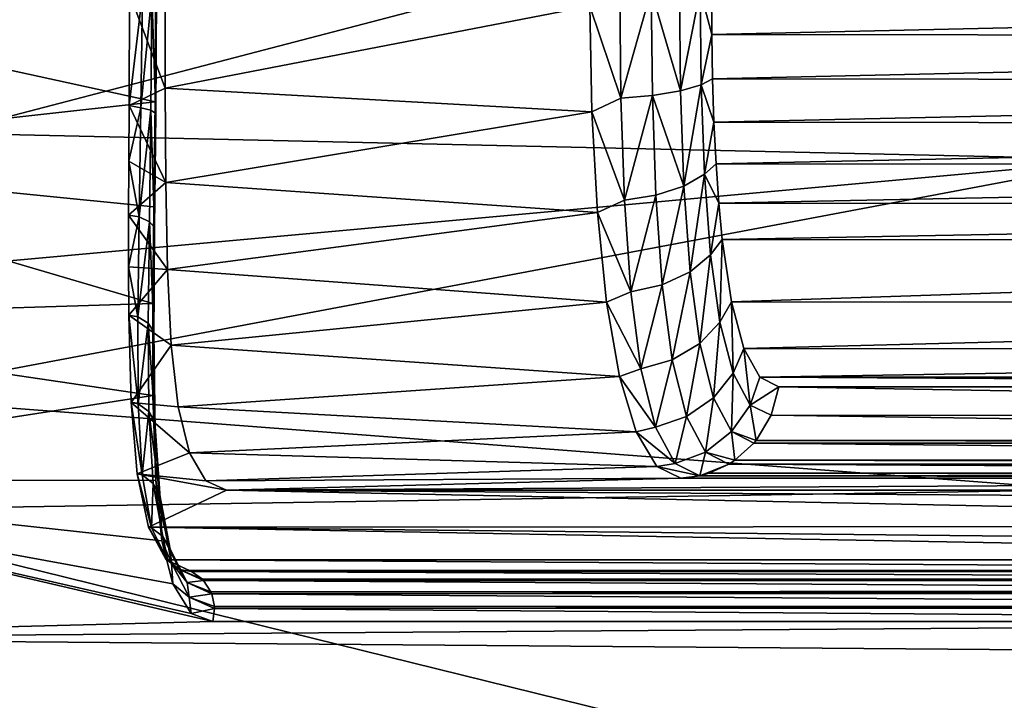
# Model space of a CAD drawing. Header units: metres. Extents: x -237 to 25, y -25 to 25.
# Tile 106 of 165: x -195.51 to -188.47, y -5.08 to -0.21. Entities that reach past the tile are written whole.
import ezdxf

# ---------------------------------------------------------------- set-up
doc = ezdxf.new("R2010")
doc.units = ezdxf.units.M
doc.layers.add('solid_10481232', color=7, linetype='CONTINUOUS')

msp = doc.modelspace()

# ---------------------------------------------------------------- linework, layer by layer
at = {"layer": 'solid_10481232'}
for points in [[(-196.044922, -1.019234, 208.940399), (-187.620544, -1.208088, 215.288635), (-187.620132, 1.18232, 215.28891)], [(-195.970245, -0.00962, 208.996658), (-196.044922, -1.019234, 208.940399), (-187.620132, 1.18232, 215.28891)], [(-194.469193, 0, 110.097519), (-194.468567, -0.697518, 110.167076), (-194.725113, -0.020694, 109.071152)], [(-191.432327, -0.110062, 109.508896), (-194.468567, -0.697518, 110.167076), (-194.469193, 0, 110.097519)], [(-191.209503, -0.768357, 109.581917), (-191.432327, -0.110062, 109.508896), (-191.217239, 0.000193, 109.496964)], [(-191.209503, -0.768357, 109.581917), (-191.217239, 0.000193, 109.496964), (-190.99231, 0.000076, 109.55484)], [(-191.209503, -0.768357, 109.581917), (-190.99231, 0.000076, 109.55484), (-190.984634, -0.749917, 109.637047)], [(-190.99231, 0.000076, 109.55484), (-190.791428, -0.000066, 109.682678), (-190.783798, -0.716678, 109.760551)], [(-190.984634, -0.749917, 109.637047), (-190.99231, 0.000076, 109.55484), (-190.783798, -0.716678, 109.760551)], [(-190.643723, -0.000288, 109.861961), (-190.561676, 0.006399, 110.062164), (-190.55983, -0.314522, 110.078651)], [(-190.55983, -0.314522, 110.078651), (-190.561676, 0.006399, 110.062164), (-177.227921, -0.01088, 163.540939)], [(-194.541046, -0.795494, 108.790672), (-198.114059, -1.190247, 94.565948), (-198.069229, -0.022806, 94.554764)], [(-194.541046, -0.795494, 108.790672), (-198.069229, -0.022806, 94.554764), (-194.538101, -0.022703, 108.717224)], [(-194.468567, -0.697518, 110.167076), (-194.727005, -0.821238, 109.156509), (-194.725113, -0.020694, 109.071152)], [(-194.631317, -0.021495, 109.01532), (-194.725113, -0.020694, 109.071152), (-194.727005, -0.821238, 109.156509)], [(-194.642639, -0.83813, 109.110031), (-194.631317, -0.021495, 109.01532), (-194.727005, -0.821238, 109.156509)], [(-194.642639, -0.83813, 109.110031), (-194.563904, -0.021953, 108.929939), (-194.631317, -0.021495, 109.01532)], [(-194.571671, -0.856191, 109.027603), (-194.563904, -0.021953, 108.929939), (-194.642639, -0.83813, 109.110031)], [(-194.571671, -0.856191, 109.027603), (-194.535645, -0.878607, 108.923241), (-194.563904, -0.021953, 108.929939)], [(-194.535645, -0.878607, 108.923241), (-194.531387, -0.022477, 108.826149), (-194.563904, -0.021953, 108.929939)], [(-194.540314, -0.900828, 108.818184), (-194.541046, -0.795494, 108.790672), (-194.538101, -0.022703, 108.717224)], [(-194.540314, -0.900828, 108.818184), (-194.538101, -0.022703, 108.717224), (-194.531387, -0.022477, 108.826149)], [(-194.535645, -0.878607, 108.923241), (-194.540314, -0.900828, 108.818184), (-194.531387, -0.022477, 108.826149)], [(-190.783798, -0.716678, 109.760551), (-190.791428, -0.000066, 109.682678), (-190.643723, -0.000288, 109.861961)], [(-190.783798, -0.716678, 109.760551), (-190.643723, -0.000288, 109.861961), (-190.636093, -0.673534, 109.934578)], [(-190.636093, -0.673534, 109.934578), (-190.643723, -0.000288, 109.861961), (-190.55983, -0.314522, 110.078651)], [(-190.55983, -0.314522, 110.078651), (-177.227921, -0.01088, 163.540939), (-177.234726, -0.331681, 163.523743)], [(-191.432327, -0.110062, 109.508896), (-191.417328, -0.868002, 109.615501), (-194.468567, -0.697518, 110.167076)], [(-191.209503, -0.768357, 109.581917), (-191.417328, -0.868002, 109.615501), (-191.432327, -0.110062, 109.508896)], [(-190.636093, -0.673534, 109.934578), (-190.55983, -0.314522, 110.078651), (-190.55394, -0.631885, 110.130257)], [(-190.55394, -0.631885, 110.130257), (-190.55983, -0.314522, 110.078651), (-177.234726, -0.331681, 163.523743)], [(-190.55394, -0.631885, 110.130257), (-177.234726, -0.331681, 163.523743), (-177.254425, -0.6486, 163.473694)], [(-190.636093, -0.673534, 109.934578), (-190.55394, -0.631885, 110.130257), (-190.543823, -0.940981, 110.216255)], [(-190.543823, -0.940981, 110.216255), (-190.55394, -0.631885, 110.130257), (-177.254425, -0.6486, 163.473694)], [(-194.468567, -0.697518, 110.167076), (-194.464737, -1.371833, 110.375214), (-194.727005, -0.821238, 109.156509)], [(-191.417328, -0.868002, 109.615501), (-194.464737, -1.371833, 110.375214), (-194.468567, -0.697518, 110.167076)], [(-190.759506, -1.398092, 109.991379), (-190.783798, -0.716678, 109.760551), (-190.636093, -0.673534, 109.934578)], [(-190.759506, -1.398092, 109.991379), (-190.636093, -0.673534, 109.934578), (-190.612, -1.313803, 110.149818)], [(-190.612, -1.313803, 110.149818), (-190.636093, -0.673534, 109.934578), (-190.543823, -0.940981, 110.216255)], [(-190.543823, -0.940981, 110.216255), (-177.254425, -0.6486, 163.473694), (-177.286499, -0.957005, 163.391357)], [(-191.184662, -1.499032, 109.833733), (-191.417328, -0.868002, 109.615501), (-191.209503, -0.768357, 109.581917)], [(-191.184662, -1.499032, 109.833733), (-191.209503, -0.768357, 109.581917), (-190.984634, -0.749917, 109.637047)], [(-191.184662, -1.499032, 109.833733), (-190.984634, -0.749917, 109.637047), (-190.960068, -1.462995, 109.880692)], [(-190.984634, -0.749917, 109.637047), (-190.783798, -0.716678, 109.760551), (-190.759506, -1.398092, 109.991379)], [(-190.960068, -1.462995, 109.880692), (-190.984634, -0.749917, 109.637047), (-190.759506, -1.398092, 109.991379)], [(-194.541046, -0.795494, 108.790672), (-194.54924, -1.547673, 108.996651), (-198.114059, -1.190247, 94.565948)], [(-194.464737, -1.371833, 110.375214), (-194.728912, -1.219576, 109.261139), (-194.727005, -0.821238, 109.156509)], [(-194.642639, -0.83813, 109.110031), (-194.727005, -0.821238, 109.156509), (-194.728912, -1.219576, 109.261139)], [(-194.653976, -1.619075, 109.363335), (-194.642639, -0.83813, 109.110031), (-194.728912, -1.219576, 109.261139)], [(-194.571671, -0.856191, 109.027603), (-194.642639, -0.83813, 109.110031), (-194.653976, -1.619075, 109.363335)], [(-194.540314, -0.900828, 108.818184), (-194.54924, -1.547673, 108.996651), (-194.541046, -0.795494, 108.790672)], [(-194.571671, -0.856191, 109.027603), (-194.653976, -1.619075, 109.363335), (-194.581833, -1.652902, 109.287148)], [(-194.571671, -0.856191, 109.027603), (-194.581833, -1.652902, 109.287148), (-194.544281, -1.695532, 109.189865)], [(-194.571671, -0.856191, 109.027603), (-194.544281, -1.695532, 109.189865), (-194.535645, -0.878607, 108.923241)], [(-194.540314, -0.900828, 108.818184), (-194.547409, -1.738292, 109.091309), (-194.54924, -1.547673, 108.996651)], [(-194.535645, -0.878607, 108.923241), (-194.547409, -1.738292, 109.091309), (-194.540314, -0.900828, 108.818184)], [(-194.535645, -0.878607, 108.923241), (-194.544281, -1.695532, 109.189865), (-194.547409, -1.738292, 109.091309)], [(-191.417328, -0.868002, 109.615501), (-191.378098, -1.586203, 109.884476), (-194.464737, -1.371833, 110.375214)], [(-191.184662, -1.499032, 109.833733), (-191.378098, -1.586203, 109.884476), (-191.417328, -0.868002, 109.615501)], [(-190.612, -1.313803, 110.149818), (-190.543823, -0.940981, 110.216255), (-190.529205, -1.23946, 110.335831)], [(-190.529205, -1.23946, 110.335831), (-190.543823, -0.940981, 110.216255), (-177.286499, -0.957005, 163.391357)], [(-190.529205, -1.23946, 110.335831), (-177.286499, -0.957005, 163.391357), (-177.330261, -1.254521, 163.27739)], [(-196.044922, -1.019234, 208.940399), (-196.266693, -1.99569, 208.7733), (-187.620544, -1.208088, 215.288635)], [(-194.556915, -2.238024, 109.321739), (-198.245605, -2.352428, 94.598755), (-198.114059, -1.190247, 94.565948)], [(-194.54924, -1.547673, 108.996651), (-194.556915, -2.238024, 109.321739), (-198.114059, -1.190247, 94.565948)], [(-196.628555, -2.905696, 208.500626), (-187.905045, -3.570287, 215.07428), (-187.620544, -1.208088, 215.288635)], [(-196.266693, -1.99569, 208.7733), (-196.628555, -2.905696, 208.500626), (-187.620544, -1.208088, 215.288635)], [(-194.464737, -1.371833, 110.375214), (-194.730438, -1.605544, 109.405914), (-194.728912, -1.219576, 109.261139)], [(-194.653976, -1.619075, 109.363335), (-194.728912, -1.219576, 109.261139), (-194.730438, -1.605544, 109.405914)], [(-190.612, -1.313803, 110.149818), (-190.529205, -1.23946, 110.335831), (-190.509766, -1.520263, 110.486427)], [(-190.509766, -1.520263, 110.486427), (-190.529205, -1.23946, 110.335831), (-177.330261, -1.254521, 163.27739)], [(-190.509766, -1.520263, 110.486427), (-177.330261, -1.254521, 163.27739), (-177.384216, -1.533932, 163.134033)], [(-190.715088, -2.010775, 110.363319), (-190.759506, -1.398092, 109.991379), (-190.612, -1.313803, 110.149818)], [(-190.715088, -2.010775, 110.363319), (-190.612, -1.313803, 110.149818), (-190.568512, -1.889586, 110.496696)], [(-190.568512, -1.889586, 110.496696), (-190.612, -1.313803, 110.149818), (-190.509766, -1.520263, 110.486427)], [(-194.464737, -1.371833, 110.375214), (-194.452835, -1.99442, 110.713631), (-194.730438, -1.605544, 109.405914)], [(-191.378098, -1.586203, 109.884476), (-194.452835, -1.99442, 110.713631), (-194.464737, -1.371833, 110.375214)], [(-190.91478, -2.104067, 110.273247), (-190.960068, -1.462995, 109.880692), (-190.759506, -1.398092, 109.991379)], [(-190.91478, -2.104067, 110.273247), (-190.759506, -1.398092, 109.991379), (-190.715088, -2.010775, 110.363319)], [(-191.138657, -2.155877, 110.239441), (-191.184662, -1.499032, 109.833733), (-190.960068, -1.462995, 109.880692)], [(-191.138657, -2.155877, 110.239441), (-190.960068, -1.462995, 109.880692), (-190.91478, -2.104067, 110.273247)], [(-194.547409, -1.738292, 109.091309), (-194.556915, -2.238024, 109.321739), (-194.54924, -1.547673, 108.996651)], [(-191.138657, -2.155877, 110.239441), (-191.378098, -1.586203, 109.884476), (-191.184662, -1.499032, 109.833733)], [(-190.568512, -1.889586, 110.496696), (-190.509766, -1.520263, 110.486427), (-190.485245, -1.780472, 110.665329)], [(-190.485245, -1.780472, 110.665329), (-190.509766, -1.520263, 110.486427), (-177.384216, -1.533932, 163.134033)], [(-190.485245, -1.780472, 110.665329), (-177.384216, -1.533932, 163.134033), (-177.446793, -1.792396, 162.963715)], [(-194.452835, -1.99442, 110.713631), (-194.730804, -1.974741, 109.587883), (-194.730438, -1.605544, 109.405914)], [(-194.653976, -1.619075, 109.363335), (-194.730438, -1.605544, 109.405914), (-194.730804, -1.974741, 109.587883)], [(-194.664047, -2.333295, 109.766357), (-194.653976, -1.619075, 109.363335), (-194.730804, -1.974741, 109.587883)], [(-194.581833, -1.652902, 109.287148), (-194.653976, -1.619075, 109.363335), (-194.664047, -2.333295, 109.766357)], [(-191.378098, -1.586203, 109.884476), (-191.312851, -2.228294, 110.302544), (-194.452835, -1.99442, 110.713631)], [(-191.138657, -2.155877, 110.239441), (-191.312851, -2.228294, 110.302544), (-191.378098, -1.586203, 109.884476)], [(-194.581833, -1.652902, 109.287148), (-194.664047, -2.333295, 109.766357), (-194.589996, -2.37978, 109.699188)], [(-194.581833, -1.652902, 109.287148), (-194.589996, -2.37978, 109.699188), (-194.550018, -2.439735, 109.612595)], [(-194.581833, -1.652902, 109.287148), (-194.550018, -2.439735, 109.612595), (-194.544281, -1.695532, 109.189865)], [(-194.547409, -1.738292, 109.091309), (-194.550705, -2.500924, 109.524231), (-194.556915, -2.238024, 109.321739)], [(-194.544281, -1.695532, 109.189865), (-194.550705, -2.500924, 109.524231), (-194.547409, -1.738292, 109.091309)], [(-194.544281, -1.695532, 109.189865), (-194.550018, -2.439735, 109.612595), (-194.550705, -2.500924, 109.524231)], [(-190.501617, -2.372225, 110.957695), (-190.568512, -1.889586, 110.496696), (-190.485245, -1.780472, 110.665329)], [(-190.501617, -2.372225, 110.957695), (-190.485245, -1.780472, 110.665329), (-190.41954, -2.226737, 111.096924)], [(-190.41954, -2.226737, 111.096924), (-190.485245, -1.780472, 110.665329), (-177.446793, -1.792396, 162.963715)], [(-190.41954, -2.226737, 111.096924), (-177.446793, -1.792396, 162.963715), (-177.591263, -2.234442, 162.551605)], [(-190.645874, -2.524321, 110.857605), (-190.715088, -2.010775, 110.363319), (-190.568512, -1.889586, 110.496696)], [(-190.645874, -2.524321, 110.857605), (-190.568512, -1.889586, 110.496696), (-190.501617, -2.372225, 110.957695)], [(-194.452835, -1.99442, 110.713631), (-194.728714, -2.321986, 109.804054), (-194.730804, -1.974741, 109.587883)], [(-194.664047, -2.333295, 109.766357), (-194.730804, -1.974741, 109.587883), (-194.728714, -2.321986, 109.804054)], [(-194.452835, -1.99442, 110.713631), (-194.425705, -2.536461, 111.164803), (-194.728714, -2.321986, 109.804054)], [(-191.312851, -2.228294, 110.302544), (-194.425705, -2.536461, 111.164803), (-194.452835, -1.99442, 110.713631)], [(-190.843506, -2.641388, 110.794907), (-190.91478, -2.104067, 110.273247), (-190.715088, -2.010775, 110.363319)], [(-190.843506, -2.641388, 110.794907), (-190.715088, -2.010775, 110.363319), (-190.645874, -2.524321, 110.857605)], [(-191.065872, -2.706409, 110.77858), (-191.138657, -2.155877, 110.239441), (-190.91478, -2.104067, 110.273247)], [(-191.065872, -2.706409, 110.77858), (-190.91478, -2.104067, 110.273247), (-190.843506, -2.641388, 110.794907)], [(-191.065872, -2.706409, 110.77858), (-191.312851, -2.228294, 110.302544), (-191.138657, -2.155877, 110.239441)], [(-194.556915, -2.238024, 109.321739), (-194.557068, -2.896016, 109.784172), (-198.245605, -2.352428, 94.598755)], [(-194.550705, -2.500924, 109.524231), (-194.557068, -2.896016, 109.784172), (-194.556915, -2.238024, 109.321739)], [(-191.312851, -2.228294, 110.302544), (-191.220062, -2.760797, 110.846436), (-194.425705, -2.536461, 111.164803)], [(-191.065872, -2.706409, 110.77858), (-191.220062, -2.760797, 110.846436), (-191.312851, -2.228294, 110.302544)], [(-190.407745, -2.736969, 111.509193), (-190.501617, -2.372225, 110.957695), (-190.41954, -2.226737, 111.096924)], [(-190.329865, -2.559047, 111.606361), (-190.41954, -2.226737, 111.096924), (-177.591263, -2.234442, 162.551605)], [(-190.407745, -2.736969, 111.509193), (-190.41954, -2.226737, 111.096924), (-190.329865, -2.559047, 111.606361)], [(-190.329865, -2.559047, 111.606361), (-177.591263, -2.234442, 162.551605), (-177.750443, -2.562752, 162.061432)], [(-194.425705, -2.536461, 111.164803), (-194.71196, -2.94673, 110.332031), (-194.728714, -2.321986, 109.804054)], [(-194.661606, -2.95507, 110.298767), (-194.728714, -2.321986, 109.804054), (-194.71196, -2.94673, 110.332031)], [(-194.661606, -2.95507, 110.298767), (-194.664047, -2.333295, 109.766357), (-194.728714, -2.321986, 109.804054)], [(-194.557068, -2.896016, 109.784172), (-198.463333, -3.502049, 94.653061), (-198.245605, -2.352428, 94.598755)], [(-194.589996, -2.37978, 109.699188), (-194.664047, -2.333295, 109.766357), (-194.661606, -2.95507, 110.298767)], [(-194.589996, -2.37978, 109.699188), (-194.661606, -2.95507, 110.298767), (-194.585129, -3.010573, 110.241959)], [(-194.589996, -2.37978, 109.699188), (-194.541992, -3.084291, 110.168503), (-194.550018, -2.439735, 109.612595)], [(-194.589996, -2.37978, 109.699188), (-194.585129, -3.010573, 110.241959), (-194.541992, -3.084291, 110.168503)], [(-190.547501, -2.91247, 111.448952), (-190.645874, -2.524321, 110.857605), (-190.501617, -2.372225, 110.957695)], [(-190.547501, -2.91247, 111.448952), (-190.501617, -2.372225, 110.957695), (-190.407745, -2.736969, 111.509193)], [(-194.550018, -2.439735, 109.612595), (-194.539398, -3.161118, 110.093376), (-194.550705, -2.500924, 109.524231)], [(-194.550018, -2.439735, 109.612595), (-194.541992, -3.084291, 110.168503), (-194.539398, -3.161118, 110.093376)], [(-194.550705, -2.500924, 109.524231), (-194.539398, -3.161118, 110.093376), (-194.557068, -2.896016, 109.784172)], [(-190.741287, -3.047538, 111.419029), (-190.843506, -2.641388, 110.794907), (-190.645874, -2.524321, 110.857605)], [(-190.741287, -3.047538, 111.419029), (-190.645874, -2.524321, 110.857605), (-190.547501, -2.91247, 111.448952)], [(-194.425705, -2.536461, 111.164803), (-194.375748, -2.978402, 111.706886), (-194.71196, -2.94673, 110.332031)], [(-191.220062, -2.760797, 110.846436), (-194.375748, -2.978402, 111.706886), (-194.425705, -2.536461, 111.164803)], [(-190.285156, -2.964249, 112.122772), (-190.407745, -2.736969, 111.509193), (-190.329865, -2.559047, 111.606361)], [(-190.215271, -2.764403, 112.169113), (-190.329865, -2.559047, 111.606361), (-177.750443, -2.562752, 162.061432)], [(-190.285156, -2.964249, 112.122772), (-190.329865, -2.559047, 111.606361), (-190.215271, -2.764403, 112.169113)], [(-190.215271, -2.764403, 112.169113), (-177.750443, -2.562752, 162.061432), (-177.912231, -2.765358, 161.514389)], [(-190.961044, -3.122571, 111.423645), (-191.065872, -2.706409, 110.77858), (-190.843506, -2.641388, 110.794907)], [(-190.961044, -3.122571, 111.423645), (-190.843506, -2.641388, 110.794907), (-190.741287, -3.047538, 111.419029)], [(-190.961044, -3.122571, 111.423645), (-191.220062, -2.760797, 110.846436), (-191.065872, -2.706409, 110.77858)], [(-190.417664, -3.154388, 112.10688), (-190.547501, -2.91247, 111.448952), (-190.407745, -2.736969, 111.509193)], [(-190.417664, -3.154388, 112.10688), (-190.407745, -2.736969, 111.509193), (-190.285156, -2.964249, 112.122772)], [(-191.220062, -2.760797, 110.846436), (-191.099808, -3.157322, 111.484589), (-194.375748, -2.978402, 111.706886)], [(-190.961044, -3.122571, 111.423645), (-191.099808, -3.157322, 111.484589), (-191.220062, -2.760797, 110.846436)], [(-190.285156, -2.964249, 112.122772), (-190.215271, -2.764403, 112.169113), (-190.079269, -2.83321, 112.750923)], [(-190.215271, -2.764403, 112.169113), (-178.06427, -2.83321, 160.94043), (-190.079269, -2.83321, 112.750923)], [(-190.215271, -2.764403, 112.169113), (-177.912231, -2.765358, 161.514389), (-178.06427, -2.83321, 160.94043)], [(-190.285156, -2.964249, 112.122772), (-190.079269, -2.83321, 112.750923), (-190.134033, -3.037242, 112.764954)], [(-178.120926, -3.041423, 160.954544), (-190.134033, -3.037242, 112.764954), (-190.079269, -2.83321, 112.750923)], [(-178.120926, -3.041423, 160.954544), (-190.079269, -2.83321, 112.750923), (-178.06427, -2.83321, 160.94043)], [(-194.557068, -2.896016, 109.784172), (-194.536514, -3.504087, 110.404785), (-198.463333, -3.502049, 94.653061)], [(-196.628555, -2.905696, 208.500626), (-197.118835, -3.717911, 208.131195), (-187.905045, -3.570287, 215.07428)], [(-194.294678, -3.30734, 112.323418), (-194.669312, -3.456058, 110.963058), (-194.71196, -2.94673, 110.332031)], [(-194.633545, -3.463651, 110.936974), (-194.71196, -2.94673, 110.332031), (-194.669312, -3.456058, 110.963058)], [(-194.375748, -2.978402, 111.706886), (-194.294678, -3.30734, 112.323418), (-194.71196, -2.94673, 110.332031)], [(-194.633545, -3.463651, 110.936974), (-194.661606, -2.95507, 110.298767), (-194.71196, -2.94673, 110.332031)], [(-194.585129, -3.010573, 110.241959), (-194.661606, -2.95507, 110.298767), (-194.633545, -3.463651, 110.936974)], [(-194.539398, -3.161118, 110.093376), (-194.536514, -3.504087, 110.404785), (-194.557068, -2.896016, 109.784172)], [(-190.605377, -3.300713, 112.113449), (-190.741287, -3.047538, 111.419029), (-190.547501, -2.91247, 111.448952)], [(-190.605377, -3.300713, 112.113449), (-190.547501, -2.91247, 111.448952), (-190.417664, -3.154388, 112.10688)], [(-194.585129, -3.010573, 110.241959), (-194.633545, -3.463651, 110.936974), (-194.554352, -3.524704, 110.890526)], [(-194.585129, -3.010573, 110.241959), (-194.507523, -3.608475, 110.831528), (-194.541992, -3.084291, 110.168503)], [(-194.585129, -3.010573, 110.241959), (-194.554352, -3.524704, 110.890526), (-194.507523, -3.608475, 110.831528)], [(-191.099808, -3.157322, 111.484589), (-194.294678, -3.30734, 112.323418), (-194.375748, -2.978402, 111.706886)], [(-190.417664, -3.154388, 112.10688), (-190.285156, -2.964249, 112.122772), (-190.24205, -3.21734, 112.791809)], [(-190.285156, -2.964249, 112.122772), (-190.134033, -3.037242, 112.764954), (-190.24205, -3.21734, 112.791809)], [(-194.541992, -3.084291, 110.168503), (-194.501007, -3.697724, 110.771988), (-194.539398, -3.161118, 110.093376)], [(-194.541992, -3.084291, 110.168503), (-194.507523, -3.608475, 110.831528), (-194.501007, -3.697724, 110.771988)], [(-190.821136, -3.382016, 112.141411), (-190.961044, -3.122571, 111.423645), (-190.741287, -3.047538, 111.419029)], [(-190.821136, -3.382016, 112.141411), (-190.741287, -3.047538, 111.419029), (-190.605377, -3.300713, 112.113449)], [(-178.22287, -3.212025, 160.979965), (-190.24205, -3.21734, 112.791809), (-190.134033, -3.037242, 112.764954)], [(-178.120926, -3.041423, 160.954544), (-178.22287, -3.212025, 160.979965), (-190.134033, -3.037242, 112.764954)], [(-194.539398, -3.161118, 110.093376), (-194.501007, -3.697724, 110.771988), (-194.536514, -3.504087, 110.404785)], [(-191.099808, -3.157322, 111.484589), (-190.952774, -3.403776, 112.191589), (-194.294678, -3.30734, 112.323418)], [(-190.821136, -3.382016, 112.141411), (-191.099808, -3.157322, 111.484589), (-190.961044, -3.122571, 111.423645)], [(-190.821136, -3.382016, 112.141411), (-190.952774, -3.403776, 112.191589), (-191.099808, -3.157322, 111.484589)], [(-190.605377, -3.300713, 112.113449), (-190.417664, -3.154388, 112.10688), (-190.394485, -3.359086, 112.829803)], [(-190.417664, -3.154388, 112.10688), (-190.24205, -3.21734, 112.791809), (-190.258194, -3.236617, 112.795837)], [(-190.417664, -3.154388, 112.10688), (-190.258194, -3.236617, 112.795837), (-190.394485, -3.359086, 112.829803)], [(-178.373016, -3.354497, 161.017395), (-190.394485, -3.359086, 112.829803), (-190.258194, -3.236617, 112.795837)], [(-178.243073, -3.236384, 160.985001), (-190.258194, -3.236617, 112.795837), (-190.24205, -3.21734, 112.791809)], [(-178.243073, -3.236384, 160.985001), (-178.373016, -3.354497, 161.017395), (-190.258194, -3.236617, 112.795837)], [(-178.22287, -3.212025, 160.979965), (-178.243073, -3.236384, 160.985001), (-190.24205, -3.21734, 112.791809)], [(-194.294678, -3.30734, 112.323418), (-194.17894, -3.507525, 112.980644), (-194.669312, -3.456058, 110.963058)], [(-190.952774, -3.403776, 112.191589), (-194.17894, -3.507525, 112.980644), (-194.294678, -3.30734, 112.323418)], [(-190.821136, -3.382016, 112.141411), (-190.605377, -3.300713, 112.113449), (-190.646179, -3.469798, 112.892548)], [(-190.605377, -3.300713, 112.113449), (-190.436981, -3.38643, 112.840393), (-190.646179, -3.469798, 112.892548)], [(-190.605377, -3.300713, 112.113449), (-190.394485, -3.359086, 112.829803), (-190.436981, -3.38643, 112.840393)], [(-178.421875, -3.386322, 161.029587), (-190.436981, -3.38643, 112.840393), (-190.394485, -3.359086, 112.829803)], [(-178.373016, -3.354497, 161.017395), (-178.421875, -3.386322, 161.029587), (-190.394485, -3.359086, 112.829803)], [(-190.952774, -3.403776, 112.191589), (-190.781921, -3.486689, 112.926102), (-194.17894, -3.507525, 112.980644)], [(-190.821136, -3.382016, 112.141411), (-190.646179, -3.469798, 112.892548), (-190.952774, -3.403776, 112.191589)], [(-190.646179, -3.469798, 112.892548), (-190.781921, -3.486689, 112.926102), (-190.952774, -3.403776, 112.191589)], [(-190.646179, -3.469798, 112.892548), (-190.436981, -3.38643, 112.840393), (-190.57933, -3.451341, 112.875931)], [(-178.559174, -3.449593, 161.063812), (-190.57933, -3.451341, 112.875931), (-190.436981, -3.38643, 112.840393)], [(-178.559174, -3.449593, 161.063812), (-178.630768, -3.46969, 161.081665), (-190.57933, -3.451341, 112.875931)], [(-178.421875, -3.386322, 161.029587), (-178.559174, -3.449593, 161.063812), (-190.436981, -3.38643, 112.840393)], [(-194.128708, -4.513602, 113.175591), (-198.766022, -4.631483, 94.728546), (-198.463333, -3.502049, 94.653061)], [(-194.283981, -4.456395, 112.480217), (-194.128708, -4.513602, 113.175591), (-198.463333, -3.502049, 94.653061)], [(-194.413071, -4.243581, 111.701294), (-194.283981, -4.456395, 112.480217), (-198.463333, -3.502049, 94.653061)], [(-194.492661, -3.936101, 111.028992), (-194.413071, -4.243581, 111.701294), (-198.463333, -3.502049, 94.653061)], [(-194.536514, -3.504087, 110.404785), (-194.492661, -3.936101, 111.028992), (-198.463333, -3.502049, 94.653061)], [(-194.029617, -3.573768, 113.646019), (-194.589142, -3.837206, 111.679527), (-194.669312, -3.456058, 110.963058)], [(-194.566757, -3.841843, 111.655067), (-194.669312, -3.456058, 110.963058), (-194.589142, -3.837206, 111.679527)], [(-194.17894, -3.507525, 112.980644), (-194.029617, -3.573768, 113.646019), (-194.669312, -3.456058, 110.963058)], [(-194.566757, -3.841843, 111.655067), (-194.633545, -3.463651, 110.936974), (-194.669312, -3.456058, 110.963058)], [(-194.554352, -3.524704, 110.890526), (-194.633545, -3.463651, 110.936974), (-194.566757, -3.841843, 111.655067)], [(-194.501007, -3.697724, 110.771988), (-194.492661, -3.936101, 111.028992), (-194.536514, -3.504087, 110.404785)], [(-190.781921, -3.486689, 112.926102), (-194.029617, -3.573768, 113.646019), (-194.17894, -3.507525, 112.980644)], [(-178.766922, -3.486689, 161.115616), (-181.972458, -3.573768, 162.004684), (-194.029617, -3.573768, 113.646019)], [(-190.781921, -3.486689, 112.926102), (-178.766922, -3.486689, 161.115616), (-194.029617, -3.573768, 113.646019)], [(-190.646179, -3.469798, 112.892548), (-178.766922, -3.486689, 161.115616), (-190.781921, -3.486689, 112.926102)], [(-178.630768, -3.46969, 161.081665), (-190.646179, -3.469798, 112.892548), (-190.57933, -3.451341, 112.875931)], [(-178.630768, -3.46969, 161.081665), (-178.766922, -3.486689, 161.115616), (-190.646179, -3.469798, 112.892548)], [(-197.118835, -3.717911, 208.131195), (-188.467163, -5.852626, 214.650711), (-187.905045, -3.570287, 215.07428)], [(-194.029617, -3.573768, 113.646019), (-181.616592, -3.830948, 163.702744), (-194.589142, -3.837206, 111.679527)], [(-194.554352, -3.524704, 110.890526), (-194.566757, -3.841843, 111.655067), (-194.484863, -3.9057, 111.618034)], [(-194.554352, -3.524704, 110.890526), (-194.434082, -3.996074, 111.573936), (-194.507523, -3.608475, 110.831528)], [(-194.554352, -3.524704, 110.890526), (-194.484863, -3.9057, 111.618034), (-194.434082, -3.996074, 111.573936)], [(-194.029617, -3.573768, 113.646019), (-181.48233, -3.653685, 164.052444), (-181.616592, -3.830948, 163.702744)], [(-194.029617, -3.573768, 113.646019), (-181.972458, -3.573768, 162.004684), (-181.48233, -3.653685, 164.052444)], [(-194.507523, -3.608475, 110.831528), (-194.423187, -4.094291, 111.531662), (-194.501007, -3.697724, 110.771988)], [(-194.507523, -3.608475, 110.831528), (-194.434082, -3.996074, 111.573936), (-194.423187, -4.094291, 111.531662)], [(-197.341019, -4.071465, 207.838562), (-192.713058, -9.866347, 211.32605), (-197.058655, -3.717912, 208.051331)], [(-192.490875, -9.512793, 211.618683), (-188.467163, -5.852626, 214.650711), (-197.118835, -3.717911, 208.131195)], [(-192.430695, -9.512794, 211.538818), (-192.490875, -9.512793, 211.618683), (-197.118835, -3.717911, 208.131195)], [(-192.430695, -9.512794, 211.538818), (-197.118835, -3.717911, 208.131195), (-197.058655, -3.717912, 208.051331)], [(-192.494858, -9.920215, 211.490479), (-192.430695, -9.512794, 211.538818), (-197.058655, -3.717912, 208.051331)], [(-192.64827, -9.920513, 211.374863), (-197.058655, -3.717912, 208.051331), (-192.713058, -9.866347, 211.32605)], [(-192.571869, -9.93957, 211.432434), (-197.058655, -3.717912, 208.051331), (-192.64827, -9.920513, 211.374863)], [(-192.494858, -9.920215, 211.490479), (-197.058655, -3.717912, 208.051331), (-192.571869, -9.93957, 211.432434)], [(-194.501007, -3.697724, 110.771988), (-194.423187, -4.094291, 111.531662), (-194.492661, -3.936101, 111.028992)], [(-194.589142, -3.837206, 111.679527), (-181.616592, -3.830948, 163.702744), (-181.747345, -3.971344, 163.33461)], [(-194.589142, -3.837206, 111.679527), (-181.747345, -3.971344, 163.33461), (-181.870789, -4.070891, 162.953995)], [(-194.462814, -4.072132, 112.451591), (-194.589142, -3.837206, 111.679527), (-181.870789, -4.070891, 162.953995)], [(-194.45079, -4.075452, 112.4244), (-194.589142, -3.837206, 111.679527), (-194.462814, -4.072132, 112.451591)], [(-194.45079, -4.075452, 112.4244), (-194.566757, -3.841843, 111.655067), (-194.589142, -3.837206, 111.679527)], [(-194.484863, -3.9057, 111.618034), (-194.566757, -3.841843, 111.655067), (-194.45079, -4.075452, 112.4244)], [(-194.423187, -4.094291, 111.531662), (-194.413071, -4.243581, 111.701294), (-194.492661, -3.936101, 111.028992)], [(-194.484863, -3.9057, 111.618034), (-194.45079, -4.075452, 112.4244), (-194.366486, -4.140375, 112.395546)], [(-194.484863, -3.9057, 111.618034), (-194.366486, -4.140375, 112.395546), (-194.434082, -3.996074, 111.573936)], [(-194.434082, -3.996074, 111.573936), (-194.311737, -4.234387, 112.36628), (-194.423187, -4.094291, 111.531662)], [(-194.366486, -4.140375, 112.395546), (-194.311737, -4.234387, 112.36628), (-194.434082, -3.996074, 111.573936)], [(-192.773239, -9.866345, 211.405914), (-197.401199, -4.071465, 207.918427), (-198.048187, -4.684037, 207.430893)], [(-197.341019, -4.071465, 207.838562), (-197.401199, -4.071465, 207.918427), (-192.773239, -9.866345, 211.405914)], [(-197.341019, -4.071465, 207.838562), (-192.773239, -9.866345, 211.405914), (-192.713058, -9.866347, 211.32605)], [(-194.462814, -4.072132, 112.451591), (-181.870789, -4.070891, 162.953995), (-182.083389, -4.148401, 162.192581)], [(-194.294388, -4.148324, 113.216896), (-194.462814, -4.072132, 112.451591), (-182.083389, -4.148401, 162.192581)], [(-194.45079, -4.075452, 112.4244), (-194.462814, -4.072132, 112.451591), (-194.294388, -4.148324, 113.216896)], [(-194.280121, -4.154901, 113.213341), (-194.45079, -4.075452, 112.4244), (-194.294388, -4.148324, 113.216896)], [(-194.366486, -4.140375, 112.395546), (-194.45079, -4.075452, 112.4244), (-194.280121, -4.154901, 113.213341)], [(-194.423187, -4.094291, 111.531662), (-194.296188, -4.338009, 112.342346), (-194.413071, -4.243581, 111.701294)], [(-194.311737, -4.234387, 112.36628), (-194.296188, -4.338009, 112.342346), (-194.423187, -4.094291, 111.531662)], [(-194.203003, -4.210804, 113.194115), (-194.366486, -4.140375, 112.395546), (-194.280121, -4.154901, 113.213341)], [(-194.366486, -4.140375, 112.395546), (-194.194519, -4.219746, 113.192001), (-194.311737, -4.234387, 112.36628)], [(-194.203003, -4.210804, 113.194115), (-194.194519, -4.219746, 113.192001), (-194.366486, -4.140375, 112.395546)], [(-194.294388, -4.148324, 113.216896), (-182.083389, -4.148401, 162.192581), (-182.069977, -4.154677, 162.18924)], [(-194.280121, -4.154901, 113.213341), (-194.294388, -4.148324, 113.216896), (-182.069977, -4.154677, 162.18924)], [(-194.280121, -4.154901, 113.213341), (-182.069977, -4.154677, 162.18924), (-181.995514, -4.207697, 162.17067)], [(-194.194519, -4.219746, 113.192001), (-194.141769, -4.300961, 113.178848), (-194.311737, -4.234387, 112.36628)], [(-194.203003, -4.210804, 113.194115), (-194.280121, -4.154901, 113.213341), (-181.995514, -4.207697, 162.17067)], [(-194.203003, -4.210804, 113.194115), (-181.995514, -4.207697, 162.17067), (-181.984268, -4.219354, 162.167862)], [(-194.203003, -4.210804, 113.194115), (-181.984268, -4.219354, 162.167862), (-194.194519, -4.219746, 113.192001)], [(-194.194519, -4.219746, 113.192001), (-181.984268, -4.219354, 162.167862), (-181.934128, -4.294439, 162.155365)], [(-194.194519, -4.219746, 113.192001), (-181.934128, -4.294439, 162.155365), (-194.141769, -4.300961, 113.178848)], [(-194.296188, -4.338009, 112.342346), (-194.283981, -4.456395, 112.480217), (-194.413071, -4.243581, 111.701294)], [(-194.311737, -4.234387, 112.36628), (-194.136108, -4.314695, 113.177437), (-194.296188, -4.338009, 112.342346)], [(-194.141769, -4.300961, 113.178848), (-194.136108, -4.314695, 113.177437), (-194.311737, -4.234387, 112.36628)], [(-194.141769, -4.300961, 113.178848), (-181.934128, -4.294439, 162.155365), (-181.925873, -4.313745, 162.153305)], [(-194.136108, -4.314695, 113.177437), (-194.116394, -4.40468, 113.172523), (-194.296188, -4.338009, 112.342346)], [(-194.296188, -4.338009, 112.342346), (-194.115784, -4.419101, 113.172371), (-194.283981, -4.456395, 112.480217)], [(-194.116394, -4.40468, 113.172523), (-194.115784, -4.419101, 113.172371), (-194.296188, -4.338009, 112.342346)], [(-194.141769, -4.300961, 113.178848), (-181.925873, -4.313745, 162.153305), (-194.136108, -4.314695, 113.177437)], [(-194.136108, -4.314695, 113.177437), (-181.925873, -4.313745, 162.153305), (-181.906021, -4.40129, 162.148361)], [(-194.136108, -4.314695, 113.177437), (-181.906021, -4.40129, 162.148361), (-194.116394, -4.40468, 113.172523)], [(-194.115784, -4.419101, 113.172371), (-194.128708, -4.513602, 113.175591), (-194.283981, -4.456395, 112.480217)], [(-194.115784, -4.419101, 113.172371), (-181.918106, -4.513602, 162.151367), (-194.128708, -4.513602, 113.175591)], [(-194.116394, -4.40468, 113.172523), (-181.906021, -4.40129, 162.148361), (-181.905182, -4.418651, 162.148148)], [(-194.116394, -4.40468, 113.172523), (-181.905182, -4.418651, 162.148148), (-194.115784, -4.419101, 113.172371)], [(-194.115784, -4.419101, 113.172371), (-181.905182, -4.418651, 162.148148), (-181.918106, -4.513602, 162.151367)], [(-181.918106, -4.513602, 162.151367), (-179.581436, -4.784697, 171.881546), (-198.766022, -4.631483, 94.728546)], [(-194.128708, -4.513602, 113.175591), (-181.918106, -4.513602, 162.151367), (-198.766022, -4.631483, 94.728546)], [(-179.581436, -4.784697, 171.881546), (-199.151672, -5.733353, 94.824722), (-198.766022, -4.631483, 94.728546)], [(-192.773239, -9.866345, 211.405914), (-198.048187, -4.684037, 207.430893), (-198.774551, -5.137432, 206.883545)], [(-179.581436, -4.784697, 171.881546), (-180.116196, -6.211545, 172.01474), (-199.151672, -5.733353, 94.824722)]]:
    msp.add_3dface(points, dxfattribs=at)

doc.saveas('drawing.dxf')
